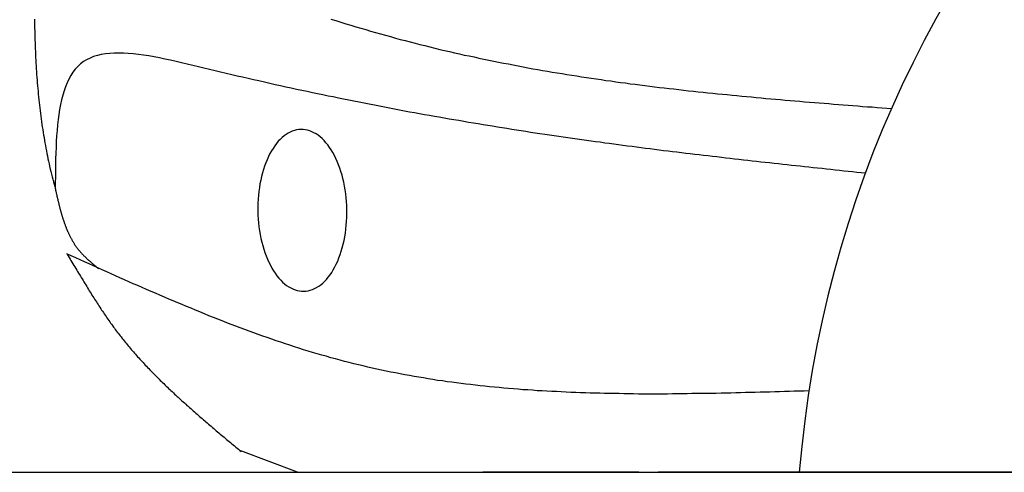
# Model space of a CAD drawing. Extents: x 562 to 7231, y 5467 to 12826.
# Tile 42 of 74: x 1155 to 1660, y 10638 to 10870. Entities that reach past the tile are written whole.
import ezdxf

# ---------------------------------------------------------------- set-up
doc = ezdxf.new("R2010")
doc.units = 0
doc.layers.get('0').update_dxf_attribs({"linetype": 'CONTINUOUS'})
doc.layers.add('CAR', color=10, linetype='CONTINUOUS')

msp = doc.modelspace()

# ---------------------------------------------------------------- linework, layer by layer
for p, q in [((1072.775, 10638.018), (1812.775, 10638.018)), ((1472.775, 10638.018), (1392.775, 10638.018)), ((1472.775, 10638.018), (1482.775, 10638.018)), ((1722.775, 10638.018), (1482.775, 10638.018))]:
    msp.add_line(p, q)
at = {"layer": 'CAR'}
msp.add_line((1297.844, 10638.018), (1268.766, 10648.947), dxfattribs=at)
for points in [[(1162.94, 10870, 0), (1162.95, 10868.5, 0), (1162.98, 10867, 0), (1163, 10865.5, 0), (1163.03, 10863.9, 0), (1163.07, 10862.4, 0), (1163.11, 10860.9, 0), (1163.15, 10859.4, 0), (1163.2, 10857.9, 0), (1163.25, 10856.4, 0), (1163.31, 10854.9, 0), (1163.37, 10853.5, 0), (1163.44, 10852, 0), (1163.51, 10850.5, 0), (1163.59, 10849, 0), (1163.67, 10847.6, 0), (1163.75, 10846.1, 0), (1163.84, 10844.6, 0), (1163.94, 10843.2, 0), (1164.04, 10841.7, 0), (1164.14, 10840.3, 0), (1164.25, 10838.8, 0), (1164.37, 10837.4, 0), (1164.49, 10835.9, 0), (1164.62, 10834.5, 0), (1164.75, 10833.1, 0), (1164.88, 10831.7, 0), (1165.02, 10830.2, 0), (1165.17, 10828.8, 0), (1165.32, 10827.4, 0), (1165.48, 10826, 0), (1165.64, 10824.6, 0), (1165.81, 10823.2, 0), (1165.99, 10821.8, 0), (1166.17, 10820.4, 0), (1166.35, 10819, 0), (1166.54, 10817.6, 0), (1166.74, 10816.2, 0), (1166.94, 10814.9, 0), (1167.15, 10813.5, 0), (1167.37, 10812.1, 0), (1167.59, 10810.7, 0), (1167.81, 10809.4, 0), (1168.04, 10808, 0), (1168.28, 10806.7, 0), (1168.53, 10805.3, 0), (1168.78, 10804, 0), (1169.03, 10802.6, 0), (1169.3, 10801.3, 0), (1169.56, 10800, 0), (1169.84, 10798.6, 0), (1170.12, 10797.3, 0), (1170.41, 10796, 0), (1170.7, 10794.7, 0), (1171, 10793.3, 0), (1171.31, 10792, 0), (1171.62, 10790.7, 0), (1171.94, 10789.4, 0), (1172.27, 10788.1, 0), (1172.6, 10786.8, 0), (1172.94, 10785.5, 0), (1173.29, 10784.3, 0), (1173.65, 10783, 0)], [(1314.98, 10870.1, 0), (1317.53, 10869.3, 0), (1320.07, 10868.5, 0), (1322.61, 10867.7, 0), (1325.16, 10866.9, 0), (1327.7, 10866.2, 0), (1330.24, 10865.4, 0), (1332.77, 10864.7, 0), (1335.31, 10863.9, 0), (1337.85, 10863.2, 0), (1340.38, 10862.5, 0), (1342.92, 10861.8, 0), (1345.45, 10861.1, 0), (1347.98, 10860.4, 0), (1350.51, 10859.7, 0), (1353.04, 10859.1, 0), (1355.57, 10858.4, 0), (1358.1, 10857.7, 0), (1360.62, 10857.1, 0), (1363.15, 10856.5, 0), (1365.67, 10855.9, 0), (1368.2, 10855.2, 0), (1370.72, 10854.6, 0), (1373.24, 10854, 0), (1375.76, 10853.5, 0), (1378.28, 10852.9, 0), (1380.8, 10852.3, 0), (1383.32, 10851.7, 0), (1385.84, 10851.2, 0), (1388.35, 10850.7, 0), (1390.87, 10850.1, 0), (1393.38, 10849.6, 0), (1395.9, 10849.1, 0), (1398.41, 10848.6, 0), (1400.92, 10848.1, 0), (1403.43, 10847.6, 0), (1405.94, 10847.1, 0), (1408.45, 10846.6, 0), (1410.96, 10846.1, 0), (1413.47, 10845.6, 0), (1415.97, 10845.2, 0), (1418.48, 10844.7, 0), (1420.98, 10844.3, 0), (1423.49, 10843.8, 0), (1425.99, 10843.4, 0), (1428.49, 10843, 0), (1431, 10842.6, 0), (1433.5, 10842.2, 0), (1436, 10841.8, 0), (1438.5, 10841.4, 0), (1441, 10841, 0), (1443.5, 10840.6, 0), (1446, 10840.2, 0), (1448.49, 10839.8, 0), (1450.99, 10839.5, 0), (1453.49, 10839.1, 0), (1455.98, 10838.7, 0), (1458.48, 10838.4, 0), (1460.97, 10838, 0), (1463.46, 10837.7, 0), (1465.96, 10837.4, 0), (1468.45, 10837, 0), (1470.94, 10836.7, 0), (1473.43, 10836.4, 0), (1475.93, 10836.1, 0), (1478.42, 10835.8, 0), (1480.91, 10835.4, 0), (1483.39, 10835.1, 0), (1485.88, 10834.9, 0), (1488.37, 10834.6, 0), (1490.86, 10834.3, 0), (1493.35, 10834, 0), (1495.83, 10833.7, 0), (1498.32, 10833.4, 0), (1500.81, 10833.2, 0), (1503.29, 10832.9, 0), (1505.78, 10832.6, 0), (1508.26, 10832.4, 0), (1510.75, 10832.1, 0), (1513.23, 10831.9, 0), (1515.72, 10831.6, 0), (1518.2, 10831.4, 0), (1520.68, 10831.1, 0), (1523.16, 10830.9, 0), (1525.65, 10830.6, 0), (1528.13, 10830.4, 0), (1530.61, 10830.2, 0), (1533.09, 10830, 0), (1535.57, 10829.7, 0), (1538.05, 10829.5, 0), (1540.53, 10829.3, 0), (1543.01, 10829.1, 0), (1545.49, 10828.9, 0), (1547.97, 10828.6, 0), (1550.45, 10828.4, 0), (1552.93, 10828.2, 0), (1555.41, 10828, 0), (1557.89, 10827.8, 0), (1560.37, 10827.6, 0), (1562.85, 10827.4, 0), (1565.33, 10827.2, 0), (1567.81, 10827, 0), (1570.28, 10826.8, 0), (1572.76, 10826.6, 0), (1575.24, 10826.4, 0), (1577.72, 10826.2, 0), (1580.19, 10826, 0), (1582.67, 10825.8, 0), (1585.15, 10825.6, 0), (1587.63, 10825.4, 0), (1590.1, 10825.2, 0), (1592.58, 10825.1, 0), (1595.06, 10824.9, 0), (1597.54, 10824.7, 0), (1600.01, 10824.5, 0), (1602.49, 10824.3, 0)], [(1589.07, 10791.2, 0), (1586.84, 10791.4, 0), (1584.61, 10791.6, 0), (1582.38, 10791.9, 0), (1580.16, 10792.1, 0), (1577.93, 10792.3, 0), (1575.7, 10792.6, 0), (1573.47, 10792.8, 0), (1571.24, 10793.1, 0), (1569.01, 10793.3, 0), (1566.78, 10793.5, 0), (1564.55, 10793.8, 0), (1562.32, 10794, 0), (1560.08, 10794.2, 0), (1557.85, 10794.5, 0), (1555.61, 10794.7, 0), (1553.38, 10795, 0), (1551.14, 10795.2, 0), (1548.9, 10795.4, 0), (1546.67, 10795.7, 0), (1544.43, 10795.9, 0), (1542.18, 10796.2, 0), (1539.94, 10796.4, 0), (1537.7, 10796.7, 0), (1535.45, 10796.9, 0), (1533.2, 10797.2, 0), (1530.95, 10797.4, 0), (1528.7, 10797.7, 0), (1526.45, 10797.9, 0), (1524.2, 10798.2, 0), (1521.94, 10798.4, 0), (1519.68, 10798.7, 0), (1517.42, 10798.9, 0), (1515.16, 10799.2, 0), (1512.89, 10799.5, 0), (1510.63, 10799.7, 0), (1508.36, 10800, 0), (1506.08, 10800.3, 0), (1503.81, 10800.5, 0), (1501.53, 10800.8, 0), (1499.25, 10801.1, 0), (1496.97, 10801.3, 0), (1494.69, 10801.6, 0), (1492.4, 10801.9, 0), (1490.11, 10802.2, 0), (1487.82, 10802.5, 0), (1485.52, 10802.7, 0), (1483.22, 10803, 0), (1480.92, 10803.3, 0), (1478.61, 10803.6, 0), (1476.31, 10803.9, 0), (1473.99, 10804.2, 0), (1471.68, 10804.5, 0), (1469.36, 10804.8, 0), (1467.04, 10805.1, 0), (1464.71, 10805.4, 0), (1462.38, 10805.7, 0), (1460.05, 10806, 0), (1457.71, 10806.3, 0), (1455.37, 10806.6, 0), (1453.03, 10807, 0), (1450.68, 10807.3, 0), (1448.33, 10807.6, 0), (1445.97, 10807.9, 0), (1443.61, 10808.3, 0), (1441.24, 10808.6, 0), (1438.87, 10808.9, 0), (1436.5, 10809.3, 0), (1434.12, 10809.6, 0), (1431.74, 10810, 0), (1429.35, 10810.3, 0), (1426.96, 10810.7, 0), (1424.56, 10811, 0), (1422.16, 10811.4, 0), (1419.76, 10811.7, 0), (1417.34, 10812.1, 0), (1414.93, 10812.5, 0), (1412.51, 10812.9, 0), (1410.08, 10813.2, 0), (1407.65, 10813.6, 0), (1405.21, 10814, 0), (1402.77, 10814.4, 0), (1400.32, 10814.8, 0), (1397.87, 10815.2, 0), (1395.41, 10815.6, 0), (1392.95, 10816, 0), (1390.48, 10816.4, 0), (1388.01, 10816.8, 0), (1385.53, 10817.2, 0), (1383.04, 10817.6, 0), (1380.55, 10818.1, 0), (1378.05, 10818.5, 0), (1375.54, 10818.9, 0), (1373.03, 10819.4, 0), (1370.52, 10819.8, 0), (1367.99, 10820.2, 0), (1365.47, 10820.7, 0), (1362.93, 10821.1, 0), (1360.39, 10821.6, 0), (1357.84, 10822.1, 0), (1355.29, 10822.5, 0), (1352.72, 10823, 0), (1350.16, 10823.5, 0), (1347.58, 10824, 0), (1345, 10824.5, 0), (1342.41, 10825, 0), (1339.82, 10825.5, 0), (1337.21, 10826, 0), (1334.6, 10826.5, 0), (1331.99, 10827, 0), (1329.36, 10827.5, 0), (1326.73, 10828, 0), (1324.09, 10828.5, 0), (1321.45, 10829.1, 0), (1318.8, 10829.6, 0), (1316.13, 10830.2, 0), (1313.47, 10830.7, 0), (1310.79, 10831.3, 0), (1308.11, 10831.8, 0), (1305.42, 10832.4, 0), (1302.72, 10833, 0), (1300.01, 10833.5, 0), (1297.29, 10834.1, 0), (1294.57, 10834.7, 0), (1291.84, 10835.3, 0), (1289.1, 10835.9, 0), (1286.35, 10836.5, 0), (1283.59, 10837.1, 0), (1280.83, 10837.8, 0), (1278.06, 10838.4, 0), (1275.27, 10839, 0), (1272.48, 10839.6, 0), (1269.68, 10840.3, 0), (1266.88, 10840.9, 0), (1264.06, 10841.6, 0), (1261.24, 10842.3, 0), (1258.4, 10842.9, 0), (1255.56, 10843.6, 0), (1252.71, 10844.3, 0), (1249.84, 10845, 0), (1246.97, 10845.7, 0), (1244.1, 10846.4, 0), (1241.23, 10847, 0), (1238.36, 10847.7, 0), (1235.5, 10848.4, 0), (1232.66, 10849, 0), (1229.83, 10849.6, 0), (1227.04, 10850.2, 0), (1224.27, 10850.7, 0), (1221.54, 10851.2, 0), (1218.84, 10851.6, 0), (1216.19, 10852, 0), (1213.59, 10852.3, 0), (1211.05, 10852.5, 0), (1208.56, 10852.6, 0), (1206.14, 10852.7, 0), (1203.79, 10852.6, 0), (1201.51, 10852.5, 0), (1199.32, 10852.3, 0), (1197.2, 10851.9, 0), (1195.18, 10851.4, 0), (1193.25, 10850.9, 0), (1191.41, 10850.1, 0), (1189.68, 10849.3, 0), (1188.06, 10848.3, 0), (1186.55, 10847.1, 0), (1185.16, 10845.8, 0), (1183.86, 10844.4, 0), (1182.67, 10842.9, 0), (1181.58, 10841.2, 0), (1180.58, 10839.4, 0), (1179.67, 10837.5, 0), (1178.84, 10835.4, 0), (1178.09, 10833.3, 0), (1177.42, 10831.1, 0), (1176.82, 10828.7, 0), (1176.29, 10826.3, 0), (1175.82, 10823.8, 0), (1175.42, 10821.2, 0), (1175.06, 10818.6, 0), (1174.76, 10815.9, 0), (1174.5, 10813.1, 0), (1174.29, 10810.3, 0), (1174.11, 10807.4, 0), (1173.97, 10804.5, 0), (1173.86, 10801.5, 0), (1173.77, 10798.5, 0), (1173.71, 10795.5, 0), (1173.66, 10792.5, 0), (1173.62, 10789.4, 0), (1173.59, 10786.3, 0), (1173.57, 10783.2, 0)], [(1299.58, 10813.6, 0), (1298.46, 10813.5, 0), (1297.35, 10813.3, 0), (1296.24, 10813.1, 0), (1295.14, 10812.7, 0), (1294.06, 10812.2, 0), (1292.99, 10811.7, 0), (1291.94, 10811, 0), (1290.9, 10810.3, 0), (1289.89, 10809.4, 0), (1288.91, 10808.5, 0), (1287.95, 10807.5, 0), (1287.03, 10806.4, 0), (1286.13, 10805.2, 0), (1285.27, 10803.9, 0), (1284.44, 10802.6, 0), (1283.66, 10801.2, 0), (1282.91, 10799.7, 0), (1282.2, 10798.1, 0), (1281.54, 10796.5, 0), (1280.93, 10794.8, 0), (1280.36, 10793.1, 0), (1279.84, 10791.3, 0), (1279.37, 10789.5, 0), (1278.94, 10787.6, 0), (1278.57, 10785.7, 0), (1278.26, 10783.8, 0), (1277.99, 10781.8, 0), (1277.78, 10779.9, 0), (1277.62, 10777.8, 0), (1277.52, 10775.8, 0), (1277.47, 10773.8, 0), (1277.48, 10771.8, 0), (1277.55, 10769.7, 0), (1277.66, 10767.7, 0), (1277.84, 10765.7, 0), (1278.06, 10763.7, 0), (1278.34, 10761.7, 0), (1278.68, 10759.8, 0), (1279.06, 10757.8, 0), (1279.5, 10755.9, 0), (1279.98, 10754.1, 0), (1280.52, 10752.3, 0), (1281.1, 10750.5, 0), (1281.73, 10748.8, 0), (1282.41, 10747.2, 0), (1283.12, 10745.6, 0), (1283.88, 10744, 0), (1284.68, 10742.6, 0), (1285.51, 10741.2, 0), (1286.39, 10739.9, 0), (1287.29, 10738.7, 0), (1288.23, 10737.5, 0), (1289.19, 10736.4, 0), (1290.19, 10735.4, 0), (1291.2, 10734.5, 0), (1292.24, 10733.7, 0), (1293.3, 10733, 0), (1294.37, 10732.4, 0), (1295.46, 10731.9, 0), (1296.56, 10731.5, 0), (1297.67, 10731.1, 0), (1298.79, 10730.9, 0), (1299.91, 10730.8, 0), (1301.03, 10730.7, 0), (1302.15, 10730.8, 0), (1303.26, 10731, 0), (1304.37, 10731.2, 0), (1305.47, 10731.6, 0), (1306.55, 10732.1, 0), (1307.62, 10732.6, 0), (1308.68, 10733.3, 0), (1309.71, 10734, 0), (1310.72, 10734.9, 0), (1311.7, 10735.8, 0), (1312.66, 10736.8, 0), (1313.59, 10737.9, 0), (1314.48, 10739.1, 0), (1315.34, 10740.4, 0), (1316.17, 10741.7, 0), (1316.96, 10743.2, 0), (1317.7, 10744.6, 0), (1318.41, 10746.2, 0), (1319.07, 10747.8, 0), (1319.69, 10749.5, 0), (1320.26, 10751.2, 0), (1320.78, 10753, 0), (1321.25, 10754.8, 0), (1321.67, 10756.7, 0), (1322.04, 10758.6, 0), (1322.36, 10760.5, 0), (1322.62, 10762.5, 0), (1322.83, 10764.5, 0), (1322.99, 10766.5, 0), (1323.09, 10768.5, 0), (1323.14, 10770.5, 0), (1323.13, 10772.6, 0), (1323.07, 10774.6, 0), (1322.95, 10776.6, 0), (1322.78, 10778.6, 0), (1322.55, 10780.6, 0), (1322.27, 10782.6, 0), (1321.94, 10784.6, 0), (1321.55, 10786.5, 0), (1321.12, 10788.4, 0), (1320.63, 10790.2, 0), (1320.09, 10792, 0), (1319.51, 10793.8, 0), (1318.88, 10795.5, 0), (1318.21, 10797.2, 0), (1317.49, 10798.7, 0), (1316.73, 10800.3, 0), (1315.93, 10801.7, 0), (1315.1, 10803.1, 0), (1314.23, 10804.4, 0), (1313.32, 10805.7, 0), (1312.39, 10806.8, 0), (1311.42, 10807.9, 0), (1310.43, 10808.9, 0), (1309.41, 10809.8, 0), (1308.37, 10810.6, 0), (1307.32, 10811.3, 0), (1306.24, 10811.9, 0), (1305.15, 10812.4, 0), (1304.05, 10812.9, 0), (1302.94, 10813.2, 0), (1301.82, 10813.4, 0), (1300.7, 10813.6, 0), (1299.58, 10813.6, 0)], [(1173.65, 10783, 0), (1173.71, 10782.7, 0), (1173.78, 10782.4, 0), (1173.85, 10782.1, 0), (1173.92, 10781.8, 0), (1173.99, 10781.5, 0), (1174.06, 10781.2, 0), (1174.13, 10780.9, 0), (1174.19, 10780.6, 0), (1174.26, 10780.3, 0), (1174.33, 10780, 0), (1174.4, 10779.7, 0), (1174.47, 10779.3, 0), (1174.54, 10779, 0), (1174.61, 10778.7, 0), (1174.68, 10778.4, 0), (1174.75, 10778.1, 0), (1174.82, 10777.8, 0), (1174.9, 10777.5, 0), (1174.97, 10777.2, 0), (1175.04, 10776.9, 0), (1175.11, 10776.6, 0), (1175.18, 10776.3, 0), (1175.26, 10776, 0), (1175.33, 10775.7, 0), (1175.41, 10775.4, 0), (1175.48, 10775.1, 0), (1175.55, 10774.8, 0), (1175.63, 10774.5, 0), (1175.71, 10774.2, 0), (1175.78, 10773.9, 0), (1175.86, 10773.6, 0), (1175.94, 10773.4, 0), (1176.01, 10773.1, 0), (1176.09, 10772.8, 0), (1176.17, 10772.5, 0), (1176.25, 10772.2, 0), (1176.33, 10771.9, 0), (1176.41, 10771.6, 0), (1176.5, 10771.3, 0), (1176.58, 10771, 0), (1176.66, 10770.7, 0), (1176.75, 10770.4, 0), (1176.83, 10770.1, 0), (1176.92, 10769.8, 0), (1177, 10769.5, 0), (1177.09, 10769.2, 0), (1177.18, 10769, 0), (1177.27, 10768.7, 0), (1177.36, 10768.4, 0), (1177.45, 10768.1, 0), (1177.54, 10767.8, 0), (1177.63, 10767.5, 0), (1177.73, 10767.2, 0), (1177.82, 10766.9, 0), (1177.92, 10766.7, 0), (1178.01, 10766.4, 0), (1178.11, 10766.1, 0), (1178.21, 10765.8, 0), (1178.31, 10765.5, 0), (1178.41, 10765.2, 0), (1178.51, 10765, 0), (1178.61, 10764.7, 0), (1178.72, 10764.4, 0), (1178.82, 10764.1, 0), (1178.93, 10763.8, 0), (1179.04, 10763.6, 0), (1179.15, 10763.3, 0), (1179.26, 10763, 0), (1179.37, 10762.7, 0), (1179.48, 10762.5, 0), (1179.59, 10762.2, 0), (1179.71, 10761.9, 0), (1179.82, 10761.7, 0), (1179.94, 10761.4, 0), (1180.06, 10761.1, 0), (1180.18, 10760.9, 0), (1180.3, 10760.6, 0), (1180.42, 10760.3, 0), (1180.55, 10760.1, 0), (1180.67, 10759.8, 0), (1180.8, 10759.5, 0), (1180.93, 10759.3, 0), (1181.06, 10759, 0), (1181.19, 10758.7, 0), (1181.33, 10758.5, 0), (1181.46, 10758.2, 0), (1181.6, 10758, 0), (1181.74, 10757.7, 0), (1181.87, 10757.5, 0), (1182.02, 10757.2, 0), (1182.16, 10757, 0), (1182.3, 10756.7, 0), (1182.45, 10756.4, 0), (1182.6, 10756.2, 0), (1182.75, 10756, 0), (1182.9, 10755.7, 0), (1183.05, 10755.5, 0), (1183.21, 10755.2, 0), (1183.36, 10755, 0), (1183.52, 10754.7, 0), (1183.68, 10754.5, 0), (1183.84, 10754.2, 0), (1184.01, 10754, 0), (1184.17, 10753.8, 0), (1184.34, 10753.5, 0), (1184.51, 10753.3, 0), (1184.68, 10753.1, 0), (1184.85, 10752.8, 0), (1185.03, 10752.6, 0), (1185.21, 10752.4, 0), (1185.39, 10752.1, 0), (1185.57, 10751.9, 0), (1185.75, 10751.7, 0), (1185.94, 10751.5, 0), (1186.12, 10751.3, 0), (1186.31, 10751, 0), (1186.5, 10750.8, 0), (1186.7, 10750.6, 0), (1186.89, 10750.4, 0), (1187.09, 10750.2, 0), (1187.29, 10749.9, 0), (1187.49, 10749.7, 0), (1187.69, 10749.5, 0), (1187.9, 10749.3, 0), (1188.1, 10749.1, 0), (1188.31, 10748.9, 0), (1188.52, 10748.7, 0), (1188.73, 10748.5, 0), (1188.94, 10748.3, 0), (1189.15, 10748.1, 0), (1189.36, 10747.9, 0), (1189.58, 10747.7, 0), (1189.8, 10747.5, 0), (1190.01, 10747.2, 0), (1190.23, 10747, 0), (1190.45, 10746.8, 0), (1190.67, 10746.6, 0), (1190.9, 10746.4, 0), (1191.12, 10746.3, 0), (1191.34, 10746.1, 0), (1191.57, 10745.9, 0), (1191.79, 10745.7, 0), (1192.02, 10745.5, 0), (1192.25, 10745.3, 0), (1192.47, 10745.1, 0), (1192.7, 10744.9, 0), (1192.93, 10744.7, 0), (1193.16, 10744.5, 0), (1193.39, 10744.3, 0), (1193.62, 10744.1, 0), (1193.85, 10743.9, 0), (1194.08, 10743.7, 0), (1194.32, 10743.5, 0), (1194.55, 10743.3, 0), (1194.78, 10743.1, 0), (1195.01, 10742.9, 0), (1195.25, 10742.8, 0), (1195.48, 10742.6, 0), (1195.71, 10742.4, 0)], [(1560.09, 10679.7, 0), (1557.59, 10679.6, 0), (1555.08, 10679.5, 0), (1552.58, 10679.5, 0), (1550.08, 10679.4, 0), (1547.57, 10679.3, 0), (1545.07, 10679.2, 0), (1542.57, 10679.2, 0), (1540.06, 10679.1, 0), (1537.56, 10679, 0), (1535.06, 10679, 0), (1532.55, 10678.9, 0), (1530.05, 10678.8, 0), (1527.55, 10678.8, 0), (1525.05, 10678.7, 0), (1522.55, 10678.7, 0), (1520.05, 10678.6, 0), (1517.55, 10678.6, 0), (1515.05, 10678.5, 0), (1512.55, 10678.4, 0), (1510.05, 10678.4, 0), (1507.56, 10678.4, 0), (1505.06, 10678.3, 0), (1502.56, 10678.3, 0), (1500.07, 10678.3, 0), (1497.57, 10678.2, 0), (1495.08, 10678.2, 0), (1492.59, 10678.2, 0), (1490.09, 10678.2, 0), (1487.6, 10678.1, 0), (1485.11, 10678.1, 0), (1482.62, 10678.1, 0), (1480.14, 10678.1, 0), (1477.65, 10678.1, 0), (1475.16, 10678.1, 0), (1472.68, 10678.1, 0), (1470.19, 10678.2, 0), (1467.71, 10678.2, 0), (1465.23, 10678.2, 0), (1462.75, 10678.3, 0), (1460.27, 10678.3, 0), (1457.79, 10678.3, 0), (1455.31, 10678.4, 0), (1452.84, 10678.5, 0), (1450.36, 10678.5, 0), (1447.89, 10678.6, 0), (1445.42, 10678.7, 0), (1442.95, 10678.7, 0), (1440.48, 10678.8, 0), (1438.01, 10678.9, 0), (1435.55, 10679, 0), (1433.08, 10679.2, 0), (1430.62, 10679.3, 0), (1428.16, 10679.4, 0), (1425.7, 10679.5, 0), (1423.24, 10679.7, 0), (1420.79, 10679.8, 0), (1418.33, 10680, 0), (1415.88, 10680.2, 0), (1413.43, 10680.3, 0), (1410.98, 10680.5, 0), (1408.54, 10680.7, 0), (1406.09, 10680.9, 0), (1403.65, 10681.1, 0), (1401.21, 10681.4, 0), (1398.77, 10681.6, 0), (1396.33, 10681.8, 0), (1393.9, 10682.1, 0), (1391.47, 10682.3, 0), (1389.04, 10682.6, 0), (1386.61, 10682.9, 0), (1384.18, 10683.2, 0), (1381.76, 10683.5, 0), (1379.34, 10683.8, 0), (1376.92, 10684.1, 0), (1374.5, 10684.4, 0), (1372.09, 10684.8, 0), (1369.68, 10685.1, 0), (1367.27, 10685.5, 0), (1364.86, 10685.9, 0), (1362.46, 10686.3, 0), (1360.05, 10686.7, 0), (1357.65, 10687.1, 0), (1355.26, 10687.5, 0), (1352.86, 10688, 0), (1350.47, 10688.4, 0), (1348.08, 10688.9, 0), (1345.69, 10689.3, 0), (1343.31, 10689.8, 0), (1340.93, 10690.3, 0), (1338.55, 10690.8, 0), (1336.18, 10691.4, 0), (1333.8, 10691.9, 0), (1331.44, 10692.5, 0), (1329.07, 10693, 0), (1326.71, 10693.6, 0), (1324.34, 10694.2, 0), (1321.99, 10694.8, 0), (1319.63, 10695.4, 0), (1317.28, 10696.1, 0), (1314.93, 10696.7, 0), (1312.58, 10697.4, 0), (1310.24, 10698, 0), (1307.9, 10698.7, 0), (1305.56, 10699.4, 0), (1303.22, 10700.1, 0), (1300.89, 10700.8, 0), (1298.56, 10701.6, 0), (1296.23, 10702.3, 0), (1293.9, 10703.1, 0), (1291.58, 10703.8, 0), (1289.26, 10704.6, 0), (1286.94, 10705.4, 0), (1284.62, 10706.2, 0), (1282.3, 10707, 0), (1279.99, 10707.8, 0), (1277.68, 10708.6, 0), (1275.37, 10709.5, 0), (1273.06, 10710.3, 0), (1270.76, 10711.1, 0), (1268.45, 10712, 0), (1266.15, 10712.9, 0), (1263.85, 10713.7, 0), (1261.55, 10714.6, 0), (1259.25, 10715.5, 0), (1256.96, 10716.4, 0), (1254.67, 10717.3, 0), (1252.37, 10718.2, 0), (1250.08, 10719.2, 0), (1247.79, 10720.1, 0), (1245.51, 10721, 0), (1243.22, 10722, 0), (1240.93, 10722.9, 0), (1238.65, 10723.9, 0), (1236.37, 10724.8, 0), (1234.08, 10725.8, 0), (1231.8, 10726.7, 0), (1229.52, 10727.7, 0), (1227.25, 10728.7, 0), (1224.97, 10729.7, 0), (1222.69, 10730.6, 0), (1220.42, 10731.6, 0), (1218.14, 10732.6, 0), (1215.87, 10733.6, 0), (1213.59, 10734.6, 0), (1211.32, 10735.6, 0), (1209.05, 10736.6, 0), (1206.78, 10737.6, 0), (1204.51, 10738.7, 0), (1202.24, 10739.7, 0), (1199.97, 10740.7, 0), (1197.7, 10741.7, 0), (1195.43, 10742.7, 0), (1193.16, 10743.8, 0), (1190.89, 10744.8, 0), (1188.62, 10745.8, 0), (1186.35, 10746.8, 0), (1184.08, 10747.8, 0), (1181.82, 10748.9, 0), (1179.55, 10749.9, 0)], [(1179.63, 10749.6, 0), (1180.14, 10748.8, 0), (1180.64, 10748, 0), (1181.15, 10747.2, 0), (1181.65, 10746.4, 0), (1182.14, 10745.6, 0), (1182.64, 10744.7, 0), (1183.12, 10743.9, 0), (1183.61, 10743.2, 0), (1184.09, 10742.4, 0), (1184.57, 10741.6, 0), (1185.05, 10740.8, 0), (1185.52, 10740, 0), (1185.99, 10739.3, 0), (1186.46, 10738.5, 0), (1186.93, 10737.7, 0), (1187.39, 10737, 0), (1187.86, 10736.2, 0), (1188.32, 10735.5, 0), (1188.78, 10734.7, 0), (1189.23, 10734, 0), (1189.69, 10733.2, 0), (1190.14, 10732.5, 0), (1190.6, 10731.7, 0), (1191.05, 10731, 0), (1191.5, 10730.3, 0), (1191.95, 10729.6, 0), (1192.4, 10728.8, 0), (1192.85, 10728.1, 0), (1193.3, 10727.4, 0), (1193.75, 10726.7, 0), (1194.2, 10726, 0), (1194.65, 10725.3, 0), (1195.1, 10724.6, 0), (1195.55, 10723.9, 0), (1196, 10723.2, 0), (1196.45, 10722.5, 0), (1196.9, 10721.8, 0), (1197.36, 10721.1, 0), (1197.81, 10720.5, 0), (1198.27, 10719.8, 0), (1198.72, 10719.1, 0), (1199.18, 10718.4, 0), (1199.64, 10717.8, 0), (1200.1, 10717.1, 0), (1200.57, 10716.4, 0), (1201.03, 10715.7, 0), (1201.5, 10715.1, 0), (1201.97, 10714.4, 0), (1202.44, 10713.8, 0), (1202.92, 10713.1, 0), (1203.4, 10712.4, 0), (1203.88, 10711.8, 0), (1204.36, 10711.1, 0), (1204.85, 10710.5, 0), (1205.34, 10709.8, 0), (1205.83, 10709.2, 0), (1206.33, 10708.6, 0), (1206.83, 10707.9, 0), (1207.34, 10707.3, 0), (1207.84, 10706.6, 0), (1208.36, 10706, 0), (1208.87, 10705.4, 0), (1209.39, 10704.7, 0), (1209.91, 10704.1, 0), (1210.43, 10703.5, 0), (1210.96, 10702.8, 0), (1211.49, 10702.2, 0), (1212.02, 10701.6, 0), (1212.55, 10700.9, 0), (1213.09, 10700.3, 0), (1213.63, 10699.7, 0), (1214.18, 10699.1, 0), (1214.72, 10698.5, 0), (1215.27, 10697.8, 0), (1215.83, 10697.2, 0), (1216.38, 10696.6, 0), (1216.94, 10696, 0), (1217.5, 10695.4, 0), (1218.07, 10694.8, 0), (1218.63, 10694.2, 0), (1219.2, 10693.5, 0), (1219.77, 10692.9, 0), (1220.34, 10692.3, 0), (1220.92, 10691.7, 0), (1221.5, 10691.1, 0), (1222.08, 10690.5, 0), (1222.66, 10689.9, 0), (1223.25, 10689.3, 0), (1223.84, 10688.7, 0), (1224.43, 10688.1, 0), (1225.02, 10687.5, 0), (1225.62, 10686.9, 0), (1226.21, 10686.3, 0), (1226.81, 10685.7, 0), (1227.42, 10685.1, 0), (1228.02, 10684.5, 0), (1228.62, 10684, 0), (1229.23, 10683.4, 0), (1229.84, 10682.8, 0), (1230.45, 10682.2, 0), (1231.07, 10681.6, 0), (1231.68, 10681, 0), (1232.3, 10680.4, 0), (1232.92, 10679.9, 0), (1233.54, 10679.3, 0), (1234.16, 10678.7, 0), (1234.79, 10678.1, 0), (1235.41, 10677.5, 0), (1236.04, 10676.9, 0), (1236.67, 10676.4, 0), (1237.3, 10675.8, 0), (1237.93, 10675.2, 0), (1238.57, 10674.6, 0), (1239.2, 10674.1, 0), (1239.84, 10673.5, 0), (1240.48, 10672.9, 0), (1241.12, 10672.3, 0), (1241.76, 10671.8, 0), (1242.4, 10671.2, 0), (1243.05, 10670.6, 0), (1243.69, 10670.1, 0), (1244.34, 10669.5, 0), (1244.99, 10668.9, 0), (1245.64, 10668.3, 0), (1246.29, 10667.8, 0), (1246.94, 10667.2, 0), (1247.59, 10666.6, 0), (1248.25, 10666.1, 0), (1248.9, 10665.5, 0), (1249.56, 10664.9, 0), (1250.21, 10664.4, 0), (1250.87, 10663.8, 0), (1251.53, 10663.3, 0), (1252.19, 10662.7, 0), (1252.85, 10662.1, 0), (1253.51, 10661.6, 0), (1254.17, 10661, 0), (1254.83, 10660.4, 0), (1255.49, 10659.9, 0), (1256.16, 10659.3, 0), (1256.82, 10658.8, 0), (1257.48, 10658.2, 0), (1258.15, 10657.6, 0), (1258.82, 10657.1, 0), (1259.48, 10656.5, 0), (1260.15, 10656, 0), (1260.82, 10655.4, 0), (1261.48, 10654.8, 0), (1262.15, 10654.3, 0), (1262.82, 10653.7, 0), (1263.49, 10653.2, 0), (1264.16, 10652.6, 0), (1264.83, 10652, 0), (1265.49, 10651.5, 0), (1266.16, 10650.9, 0), (1266.83, 10650.4, 0), (1267.5, 10649.8, 0), (1268.17, 10649.2, 0), (1268.84, 10648.7, 0)]]:
    msp.add_polyline3d(points, dxfattribs=at)
msp.add_arc((2131.148, 10590.777), 577.937, 13.930948, 175.311384, dxfattribs=at)

doc.saveas('drawing.dxf')
